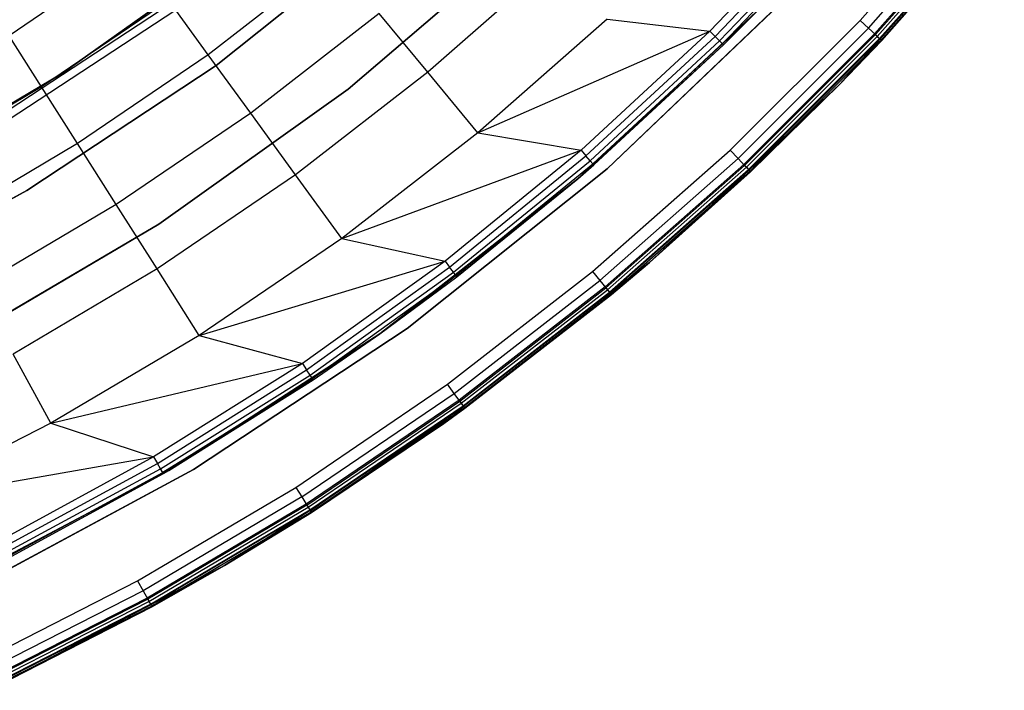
# Model space of a CAD drawing. Extents: x 0.1 to 23.7, y -11.8 to 11.8.
# Tile 30 of 56: x 17.1 to 21, y -10.7 to -8. Entities that reach past the tile are written whole.
import ezdxf

# ---------------------------------------------------------------- set-up
doc = ezdxf.new("R2010")
doc.units = 0
doc.header["$MEASUREMENT"] = 0
doc.layers.get('0').update_dxf_attribs({"color": 13, "linetype": 'CONTINUOUS'})

# ---------------------------------------------------------------- blocks, each defined once
blk = doc.blocks.new('NIKKI_ROUND_LED_L_60W_2_ST')
at = {"color": 0}
for p, q in [((20.4529, -8.0043, 2.5603), (20.9387, -7.4533, 2.5603)), ((20.4529, -8.0043, 2.5603), (20.9387, -7.4533, 2.5603)), ((20.4858, -8.0353, 2.5513), (20.9735, -7.4822, 2.5513)), ((20.4858, -8.0353, 2.5513), (20.9735, -7.4822, 2.5513)), ((20.9993, -7.5035, 0.1587), (20.5103, -8.0583, 0.1587)), ((20.9993, -7.5035, 0.1587), (20.5103, -8.0583, 0.1587)), ((20.5138, -8.0615, 2.5257), (21.003, -7.5066, 2.5257)), ((20.5138, -8.0615, 2.5257), (21.003, -7.5066, 2.5257)), ((20.5213, -8.0686, 0.1617), (21.011, -7.5131, 0.1617)), ((20.5213, -8.0686, 0.1617), (21.011, -7.5131, 0.1617)), ((20.5306, -8.0773, 0.1703), (21.0208, -7.5213, 0.1703)), ((20.5306, -8.0773, 0.1703), (21.0208, -7.5213, 0.1703)), ((20.5324, -8.079, 2.4874), (21.0228, -7.5229, 2.4874)), ((20.5324, -8.079, 2.4874), (21.0228, -7.5229, 2.4874)), ((20.3371, -7.539, 0.0382), (19.8521, -8.0472, 0.0382)), ((20.3371, -7.539, 0.0382), (19.8521, -8.0472, 0.0382)), ((19.873, -8.0684, 0.0445), (20.3592, -7.5589, 0.0445)), ((19.873, -8.0684, 0.0445), (20.3592, -7.5589, 0.0445)), ((20.5368, -8.0832, 0.183), (21.0274, -7.5267, 0.183)), ((20.5368, -8.0832, 0.183), (21.0274, -7.5267, 0.183)), ((21.0297, -7.5286, 2.4422), (20.539, -8.0852, 2.4422)), ((20.539, -8.0852, 0.1981), (21.0297, -7.5286, 0.1981)), ((21.0297, -7.5286, 2.4422), (20.539, -8.0852, 2.4422)), ((20.539, -8.0852, 0.1981), (21.0297, -7.5286, 0.1981)), ((19.8906, -8.0863, 0.0617), (20.3779, -7.5757, 0.0617)), ((19.8906, -8.0863, 0.0617), (20.3779, -7.5757, 0.0617)), ((19.9024, -8.0982, 0.087), (20.3904, -7.5868, 0.087)), ((19.9024, -8.0982, 0.087), (20.3904, -7.5868, 0.087)), ((18.5857, -7.6191, 2.2156), (17.876, -8.1851, 2.2156)), ((17.876, -8.1851, 2.0188), (18.5857, -7.6191, 2.0188)), ((17.876, -8.1851, 2.0188), (18.5857, -7.6191, 2.0188)), ((18.5857, -7.6191, 2.2156), (17.876, -8.1851, 2.2156)), ((18.4044, -8.2796, 2.2156), (19.1109, -7.6749, 2.2156)), ((19.1109, -7.6749, 2.0188), (18.4044, -8.2796, 2.0188)), ((18.4044, -8.2796, 2.2156), (19.1109, -7.6749, 2.2156)), ((19.1109, -7.6749, 2.0188), (18.4044, -8.2796, 2.0188)), ((17.9634, -7.7157, 2.7178), (17.2579, -8.2188, 2.7178)), ((17.2579, -8.2188, 2.6784), (17.9634, -7.7157, 2.6784)), ((17.9634, -7.7157, 2.7178), (17.2579, -8.2188, 2.7178)), ((17.2579, -8.2188, 2.6784), (17.9634, -7.7157, 2.6784)), ((17.5441, -7.7283, 0.7336), (17.0477, -8.0656, 0.7336)), ((17.5441, -7.7283, 0.7336), (17.0477, -8.0656, 0.7336)), ((18.3442, -7.7544, 0.3495), (17.8446, -8.1419, 0.3495)), ((18.3442, -7.7544, 0.3495), (17.8446, -8.1419, 0.3495)), ((19.2249, -7.7692, 0.1122), (18.7227, -8.212, 0.1122)), ((19.2249, -7.7692, 0.1122), (18.7227, -8.212, 0.1122)), ((19.441, -8.5981, 2.4816), (20.1815, -7.8901, 2.4816)), ((20.1815, -7.8901, 0.1587), (19.441, -8.5981, 0.1587)), ((20.1815, -7.8901, 0.1587), (19.441, -8.5981, 0.1587)), ((19.441, -8.5981, 2.4816), (20.1815, -7.8901, 2.4816)), ((17.6959, -7.9373, 3.8202), (16.9029, -8.4568, 3.8202)), ((17.6959, -7.9373, 3.8202), (16.9029, -8.4568, 3.8202)), ((17.6959, -7.9373, 2.5603), (16.9029, -8.4568, 2.5603)), ((17.6959, -7.9373, 2.5603), (16.9029, -8.4568, 2.5603)), ((17.6869, -7.9248, 0.5246), (17.1779, -8.2707, 0.5246)), ((17.6869, -7.9248, 0.5246), (17.1779, -8.2707, 0.5246)), ((17.8446, -8.1419, 0.3495), (17.6869, -7.9248, 0.5246)), ((17.8446, -8.1419, 0.3495), (17.6869, -7.9248, 0.5246)), ((20.0577, -7.9507, 2.461), (19.3232, -8.638, 2.461)), ((20.0577, -7.9507, 2.461), (19.3232, -8.638, 2.461)), ((20.0577, -7.9507, 0.1169), (19.9024, -8.0982, 0.087)), ((20.0577, -7.9507, 0.1169), (19.9024, -8.0982, 0.087)), ((19.9065, -8.1024, 0.1169), (20.0577, -7.9507, 2.461)), ((19.9065, -8.1024, 0.1169), (20.0577, -7.9507, 2.461)), ((19.9065, -8.1024, 0.1169), (20.0577, -7.9507, 0.1169)), ((19.9065, -8.1024, 0.1169), (20.0577, -7.9507, 0.1169)), ((16.9189, -8.484, 3.8202), (17.7144, -7.9628, 3.8202)), ((16.9189, -8.484, 3.8202), (17.7144, -7.9628, 3.8202)), ((16.9189, -8.484, 2.5603), (17.7144, -7.9628, 2.5603)), ((16.9189, -8.484, 2.5603), (17.7144, -7.9628, 2.5603)), ((18.5284, -7.9772, 0.2112), (18.0145, -8.3758, 0.2112)), ((18.5284, -7.9772, 0.2112), (18.0145, -8.3758, 0.2112)), ((18.7227, -8.212, 0.1122), (18.5284, -7.9772, 0.2112)), ((18.7227, -8.212, 0.1122), (18.5284, -7.9772, 0.2112)), ((19.4406, -7.9989, 0.0542), (18.9235, -8.4548, 0.0542)), ((19.4406, -7.9989, 0.0542), (18.9235, -8.4548, 0.0542)), ((19.4406, -7.9989, 0.0542), (19.8521, -8.0472, 0.0382)), ((19.4406, -7.9989, 0.0542), (19.8521, -8.0472, 0.0382)), ((19.9335, -8.5238, 2.5603), (20.4529, -8.0043, 2.5603)), ((19.9335, -8.5238, 2.5603), (20.4529, -8.0043, 2.5603)), ((19.9644, -8.5567, 2.5513), (20.4858, -8.0353, 2.5513)), ((19.9644, -8.5567, 2.5513), (20.4858, -8.0353, 2.5513)), ((20.4529, -8.0043, 2.5603), (20.4858, -8.0353, 2.5513)), ((20.4529, -8.0043, 2.5603), (20.4858, -8.0353, 2.5513)), ((20.4858, -8.0353, 2.5513), (20.5138, -8.0615, 2.5257)), ((20.4858, -8.0353, 2.5513), (20.5138, -8.0615, 2.5257)), ((17.1779, -8.2707, 0.5246), (17.0477, -8.0656, 0.7336)), ((17.1779, -8.2707, 0.5246), (17.0477, -8.0656, 0.7336)), ((18.9235, -8.4548, 0.0542), (19.8521, -8.0472, 0.0382)), ((18.9235, -8.4548, 0.0542), (19.8521, -8.0472, 0.0382)), ((19.8521, -8.0472, 0.0382), (19.3365, -8.5242, 0.0382)), ((19.8521, -8.0472, 0.0382), (19.3365, -8.5242, 0.0382)), ((19.356, -8.5466, 0.0445), (19.873, -8.0684, 0.0445)), ((19.356, -8.5466, 0.0445), (19.873, -8.0684, 0.0445)), ((19.8521, -8.0472, 0.0382), (19.873, -8.0684, 0.0445)), ((19.8521, -8.0472, 0.0382), (19.873, -8.0684, 0.0445)), ((19.8906, -8.0863, 0.0617), (19.873, -8.0684, 0.0445)), ((19.8906, -8.0863, 0.0617), (19.873, -8.0684, 0.0445)), ((20.5103, -8.0583, 0.1587), (19.9874, -8.5812, 0.1587)), ((20.5103, -8.0583, 0.1587), (19.9874, -8.5812, 0.1587)), ((19.9907, -8.5846, 2.5257), (20.5138, -8.0615, 2.5257)), ((19.9907, -8.5846, 2.5257), (20.5138, -8.0615, 2.5257)), ((19.9977, -8.5921, 0.1617), (20.5213, -8.0686, 0.1617)), ((19.9977, -8.5921, 0.1617), (20.5213, -8.0686, 0.1617)), ((20.5103, -8.0583, 0.1587), (20.5213, -8.0686, 0.1617)), ((20.5103, -8.0583, 0.1587), (20.5213, -8.0686, 0.1617)), ((20.5138, -8.0615, 2.5257), (20.5324, -8.079, 2.4874)), ((20.5138, -8.0615, 2.5257), (20.5324, -8.079, 2.4874)), ((20.5213, -8.0686, 0.1617), (20.5306, -8.0773, 0.1703)), ((20.5213, -8.0686, 0.1617), (20.5306, -8.0773, 0.1703)), ((19.9065, -8.1024, 0.1169), (19.3232, -8.638, 2.461)), ((19.9065, -8.1024, 0.1169), (19.3232, -8.638, 2.461)), ((19.3725, -8.5656, 0.0617), (19.8906, -8.0863, 0.0617)), ((19.3725, -8.5656, 0.0617), (19.8906, -8.0863, 0.0617)), ((19.3835, -8.5782, 0.087), (19.9024, -8.0982, 0.087)), ((19.3835, -8.5782, 0.087), (19.9024, -8.0982, 0.087)), ((19.3873, -8.5827, 0.1169), (19.9065, -8.1024, 0.1169)), ((19.3873, -8.5827, 0.1169), (19.9065, -8.1024, 0.1169)), ((19.9024, -8.0982, 0.087), (19.8906, -8.0863, 0.0617)), ((19.9024, -8.0982, 0.087), (19.8906, -8.0863, 0.0617)), ((19.9065, -8.1024, 0.1169), (19.9024, -8.0982, 0.087)), ((19.9065, -8.1024, 0.1169), (19.9024, -8.0982, 0.087)), ((20.0064, -8.6015, 0.1703), (20.5306, -8.0773, 0.1703)), ((20.0064, -8.6015, 0.1703), (20.5306, -8.0773, 0.1703)), ((20.0082, -8.6033, 2.4874), (20.5324, -8.079, 2.4874)), ((20.0082, -8.6033, 2.4874), (20.5324, -8.079, 2.4874)), ((20.0123, -8.6077, 0.183), (20.5368, -8.0832, 0.183)), ((20.0123, -8.6077, 0.183), (20.5368, -8.0832, 0.183)), ((20.5324, -8.079, 2.4874), (20.3727, -8.2588, 2.4422)), ((20.5324, -8.079, 2.4874), (20.3727, -8.2588, 2.4422)), ((20.3727, -8.2588, 0.1981), (20.5368, -8.0832, 0.183)), ((20.3727, -8.2588, 0.1981), (20.5368, -8.0832, 0.183)), ((20.539, -8.0852, 2.4422), (20.3727, -8.2588, 2.4422)), ((20.3727, -8.2588, 0.1981), (20.539, -8.0852, 0.1981)), ((20.539, -8.0852, 2.4422), (20.3727, -8.2588, 2.4422)), ((20.3727, -8.2588, 0.1981), (20.539, -8.0852, 0.1981)), ((20.5306, -8.0773, 0.1703), (20.5368, -8.0832, 0.183)), ((20.5306, -8.0773, 0.1703), (20.5368, -8.0832, 0.183)), ((20.539, -8.0852, 2.4422), (20.5324, -8.079, 2.4874)), ((20.539, -8.0852, 2.4422), (20.5324, -8.079, 2.4874)), ((20.539, -8.0852, 0.1981), (20.5368, -8.0832, 0.183)), ((20.539, -8.0852, 0.1981), (20.5368, -8.0832, 0.183)), ((20.539, -8.0852, 2.4422), (20.539, -8.0852, 0.1981)), ((20.539, -8.0852, 2.4422), (20.539, -8.0852, 0.1981)), ((17.8446, -8.1419, 0.3495), (17.3217, -8.4973, 0.3495)), ((17.8446, -8.1419, 0.3495), (17.3217, -8.4973, 0.3495)), ((18.0145, -8.3758, 0.2112), (17.8446, -8.1419, 0.3495)), ((18.0145, -8.3758, 0.2112), (17.8446, -8.1419, 0.3495)), ((17.876, -8.1851, 2.2156), (17.1183, -8.6852, 2.2156)), ((17.1183, -8.6852, 2.0188), (17.876, -8.1851, 2.0188)), ((17.1183, -8.6852, 2.0188), (17.876, -8.1851, 2.0188)), ((17.876, -8.1851, 2.2156), (17.1183, -8.6852, 2.2156)), ((17.876, -8.1851, 2.0188), (17.876, -8.1851, 2.2156)), ((17.876, -8.1851, 2.0188), (17.876, -8.1851, 2.2156)), ((17.2579, -8.2188, 2.7178), (16.5106, -8.6576, 2.7178)), ((16.5106, -8.6576, 2.6784), (17.2579, -8.2188, 2.6784)), ((17.2579, -8.2188, 2.7178), (16.5106, -8.6576, 2.7178)), ((16.5106, -8.6576, 2.6784), (17.2579, -8.2188, 2.6784)), ((17.2579, -8.2188, 2.7178), (17.2579, -8.2188, 2.6784)), ((17.2579, -8.2188, 2.7178), (17.2579, -8.2188, 2.6784)), ((18.7227, -8.212, 0.1122), (18.1936, -8.6223, 0.1122)), ((18.7227, -8.212, 0.1122), (18.1936, -8.6223, 0.1122)), ((18.9235, -8.4548, 0.0542), (18.7227, -8.212, 0.1122)), ((18.9235, -8.4548, 0.0542), (18.7227, -8.212, 0.1122)), ((17.1779, -8.2707, 0.5246), (16.6482, -8.584, 0.5246)), ((17.1779, -8.2707, 0.5246), (16.6482, -8.584, 0.5246)), ((17.3217, -8.4973, 0.3495), (17.1779, -8.2707, 0.5246)), ((17.3217, -8.4973, 0.3495), (17.1779, -8.2707, 0.5246)), ((20.0082, -8.6033, 2.4874), (20.3727, -8.2588, 2.4422)), ((20.0082, -8.6033, 2.4874), (20.3727, -8.2588, 2.4422)), ((20.3727, -8.2588, 0.1981), (20.0123, -8.6077, 0.183)), ((20.3727, -8.2588, 0.1981), (20.0123, -8.6077, 0.183)), ((20.3727, -8.2588, 2.4422), (20.0143, -8.6099, 2.4422)), ((20.0143, -8.6099, 0.1981), (20.3727, -8.2588, 0.1981)), ((20.3727, -8.2588, 2.4422), (20.0143, -8.6099, 2.4422)), ((20.0143, -8.6099, 0.1981), (20.3727, -8.2588, 0.1981)), ((20.3727, -8.2588, 2.4422), (20.3727, -8.2588, 0.1981)), ((20.3727, -8.2588, 2.4422), (20.3727, -8.2588, 0.1981)), ((17.6473, -8.8195, 2.2156), (18.4044, -8.2796, 2.2156)), ((18.4044, -8.2796, 2.0188), (17.6473, -8.8195, 2.0188)), ((17.6473, -8.8195, 2.2156), (18.4044, -8.2796, 2.2156)), ((18.4044, -8.2796, 2.0188), (17.6473, -8.8195, 2.0188)), ((18.4044, -8.2796, 2.2156), (18.4044, -8.2796, 2.0188)), ((18.4044, -8.2796, 2.2156), (18.4044, -8.2796, 2.0188)), ((18.0145, -8.3758, 0.2112), (17.4766, -8.7414, 0.2112)), ((18.0145, -8.3758, 0.2112), (17.4766, -8.7414, 0.2112)), ((18.1936, -8.6223, 0.1122), (18.0145, -8.3758, 0.2112)), ((18.1936, -8.6223, 0.1122), (18.0145, -8.3758, 0.2112)), ((18.9235, -8.4548, 0.0542), (18.3789, -8.8773, 0.0542)), ((18.9235, -8.4548, 0.0542), (18.3789, -8.8773, 0.0542)), ((18.9235, -8.4548, 0.0542), (19.3365, -8.5242, 0.0382)), ((18.9235, -8.4548, 0.0542), (19.3365, -8.5242, 0.0382)), ((17.3217, -8.4973, 0.3495), (16.7775, -8.8191, 0.3495)), ((17.3217, -8.4973, 0.3495), (16.7775, -8.8191, 0.3495)), ((17.4766, -8.7414, 0.2112), (17.3217, -8.4973, 0.3495)), ((17.4766, -8.7414, 0.2112), (17.3217, -8.4973, 0.3495)), ((18.3789, -8.8773, 0.0542), (19.3365, -8.5242, 0.0382)), ((18.3789, -8.8773, 0.0542), (19.3365, -8.5242, 0.0382)), ((19.3365, -8.5242, 0.0382), (18.7922, -8.9682, 0.0382)), ((19.3365, -8.5242, 0.0382), (18.7922, -8.9682, 0.0382)), ((18.8103, -8.9918, 0.0445), (19.356, -8.5466, 0.0445)), ((18.8103, -8.9918, 0.0445), (19.356, -8.5466, 0.0445)), ((19.3365, -8.5242, 0.0382), (19.356, -8.5466, 0.0445)), ((19.3365, -8.5242, 0.0382), (19.356, -8.5466, 0.0445)), ((19.3725, -8.5656, 0.0617), (19.356, -8.5466, 0.0445)), ((19.3725, -8.5656, 0.0617), (19.356, -8.5466, 0.0445)), ((19.3825, -9.0095, 2.5603), (19.9335, -8.5238, 2.5603)), ((19.3825, -9.0095, 2.5603), (19.9335, -8.5238, 2.5603)), ((19.9335, -8.5238, 2.5603), (19.9644, -8.5567, 2.5513)), ((19.9335, -8.5238, 2.5603), (19.9644, -8.5567, 2.5513)), ((18.8256, -9.0118, 0.0617), (19.3725, -8.5656, 0.0617)), ((18.8256, -9.0118, 0.0617), (19.3725, -8.5656, 0.0617)), ((18.8358, -9.0251, 0.087), (19.3835, -8.5782, 0.087)), ((18.8358, -9.0251, 0.087), (19.3835, -8.5782, 0.087)), ((19.3232, -8.638, 0.1169), (19.3835, -8.5782, 0.087)), ((19.3232, -8.638, 0.1169), (19.3835, -8.5782, 0.087)), ((19.3232, -8.638, 0.1169), (19.3873, -8.5827, 0.1169)), ((19.3873, -8.5827, 0.1169), (19.3232, -8.638, 2.461)), ((19.3873, -8.5827, 0.1169), (19.3232, -8.638, 2.461)), ((19.3232, -8.638, 0.1169), (19.3873, -8.5827, 0.1169)), ((19.3835, -8.5782, 0.087), (19.3725, -8.5656, 0.0617)), ((19.3835, -8.5782, 0.087), (19.3725, -8.5656, 0.0617)), ((19.3873, -8.5827, 0.1169), (19.3835, -8.5782, 0.087)), ((19.3873, -8.5827, 0.1169), (19.3835, -8.5782, 0.087)), ((19.9644, -8.5567, 2.5513), (19.4113, -9.0444, 2.5513)), ((19.9644, -8.5567, 2.5513), (19.4113, -9.0444, 2.5513)), ((19.9874, -8.5812, 0.1587), (19.4327, -9.0702, 0.1587)), ((19.9874, -8.5812, 0.1587), (19.4327, -9.0702, 0.1587)), ((19.9907, -8.5846, 2.5257), (19.4357, -9.0739, 2.5257)), ((19.9907, -8.5846, 2.5257), (19.4357, -9.0739, 2.5257)), ((19.9644, -8.5567, 2.5513), (19.9907, -8.5846, 2.5257)), ((19.9644, -8.5567, 2.5513), (19.9907, -8.5846, 2.5257)), ((19.9874, -8.5812, 0.1587), (19.9977, -8.5921, 0.1617)), ((19.9874, -8.5812, 0.1587), (19.9977, -8.5921, 0.1617)), ((19.9907, -8.5846, 2.5257), (20.0082, -8.6033, 2.4874)), ((19.9907, -8.5846, 2.5257), (20.0082, -8.6033, 2.4874)), ((18.1936, -8.6223, 0.1122), (17.6399, -8.9987, 0.1122)), ((18.1936, -8.6223, 0.1122), (17.6399, -8.9987, 0.1122)), ((18.3789, -8.8773, 0.0542), (18.1936, -8.6223, 0.1122)), ((18.3789, -8.8773, 0.0542), (18.1936, -8.6223, 0.1122)), ((18.6401, -9.2368, 2.4816), (19.441, -8.5981, 2.4816)), ((19.441, -8.5981, 0.1587), (18.6401, -9.2368, 0.1587)), ((19.441, -8.5981, 0.1587), (18.6401, -9.2368, 0.1587)), ((18.6401, -9.2368, 2.4816), (19.441, -8.5981, 2.4816)), ((19.441, -8.5981, 2.4816), (19.441, -8.5981, 0.1587)), ((19.441, -8.5981, 2.4816), (19.441, -8.5981, 0.1587)), ((19.4423, -9.0818, 0.1617), (19.9977, -8.5921, 0.1617)), ((19.4423, -9.0818, 0.1617), (19.9977, -8.5921, 0.1617)), ((19.4504, -9.0917, 0.1703), (20.0064, -8.6015, 0.1703)), ((19.4504, -9.0917, 0.1703), (20.0064, -8.6015, 0.1703)), ((20.0082, -8.6033, 2.4874), (19.452, -9.0936, 2.4874)), ((20.0082, -8.6033, 2.4874), (19.452, -9.0936, 2.4874)), ((19.4559, -9.0982, 0.183), (20.0123, -8.6077, 0.183)), ((19.4559, -9.0982, 0.183), (20.0123, -8.6077, 0.183)), ((20.0082, -8.6033, 2.4874), (19.6097, -8.9727, 2.4422)), ((20.0082, -8.6033, 2.4874), (19.6097, -8.9727, 2.4422)), ((20.0123, -8.6077, 0.183), (19.6097, -8.9727, 0.1981)), ((20.0123, -8.6077, 0.183), (19.6097, -8.9727, 0.1981)), ((20.0143, -8.6099, 2.4422), (19.6097, -8.9727, 2.4422)), ((19.6097, -8.9727, 0.1981), (20.0143, -8.6099, 0.1981)), ((20.0143, -8.6099, 2.4422), (19.6097, -8.9727, 2.4422)), ((19.6097, -8.9727, 0.1981), (20.0143, -8.6099, 0.1981)), ((19.9977, -8.5921, 0.1617), (20.0064, -8.6015, 0.1703)), ((19.9977, -8.5921, 0.1617), (20.0064, -8.6015, 0.1703)), ((20.0064, -8.6015, 0.1703), (20.0123, -8.6077, 0.183)), ((20.0064, -8.6015, 0.1703), (20.0123, -8.6077, 0.183)), ((20.0143, -8.6099, 2.4422), (20.0082, -8.6033, 2.4874)), ((20.0143, -8.6099, 2.4422), (20.0082, -8.6033, 2.4874)), ((20.0143, -8.6099, 0.1981), (20.0123, -8.6077, 0.183)), ((20.0143, -8.6099, 0.1981), (20.0123, -8.6077, 0.183)), ((20.0143, -8.6099, 2.4422), (20.0143, -8.6099, 0.1981)), ((20.0143, -8.6099, 2.4422), (20.0143, -8.6099, 0.1981)), ((19.3232, -8.638, 2.461), (18.5308, -9.2577, 2.461)), ((19.3232, -8.638, 2.461), (18.5308, -9.2577, 2.461)), ((19.3232, -8.638, 0.1169), (18.8358, -9.0251, 0.087)), ((19.3232, -8.638, 0.1169), (18.8358, -9.0251, 0.087)), ((19.3232, -8.638, 2.461), (18.8393, -9.0297, 0.1169)), ((18.8393, -9.0297, 0.1169), (19.3232, -8.638, 0.1169)), ((19.3232, -8.638, 2.461), (18.8393, -9.0297, 0.1169)), ((18.8393, -9.0297, 0.1169), (19.3232, -8.638, 0.1169)), ((19.3232, -8.638, 0.1169), (19.3232, -8.638, 2.461)), ((19.3232, -8.638, 0.1169), (19.3232, -8.638, 2.461)), ((17.1183, -8.6852, 2.2156), (16.3189, -9.1154, 2.2156)), ((16.3189, -9.1154, 2.0188), (17.1183, -8.6852, 2.0188)), ((16.3189, -9.1154, 2.0188), (17.1183, -8.6852, 2.0188)), ((17.1183, -8.6852, 2.2156), (16.3189, -9.1154, 2.2156)), ((17.1183, -8.6852, 2.0188), (17.1183, -8.6852, 2.2156)), ((17.1183, -8.6852, 2.0188), (17.1183, -8.6852, 2.2156)), ((17.4766, -8.7414, 0.2112), (16.9167, -9.0724, 0.2112)), ((17.4766, -8.7414, 0.2112), (16.9167, -9.0724, 0.2112)), ((17.6399, -8.9987, 0.1122), (17.4766, -8.7414, 0.2112)), ((17.6399, -8.9987, 0.1122), (17.4766, -8.7414, 0.2112)), ((16.8455, -9.2904, 2.2156), (17.6473, -8.8195, 2.2156)), ((17.6473, -8.8195, 2.0188), (16.8455, -9.2904, 2.0188)), ((16.8455, -9.2904, 2.2156), (17.6473, -8.8195, 2.2156)), ((17.6473, -8.8195, 2.0188), (16.8455, -9.2904, 2.0188)), ((17.6473, -8.8195, 2.2156), (17.6473, -8.8195, 2.0188)), ((17.6473, -8.8195, 2.2156), (17.6473, -8.8195, 2.0188)), ((18.3789, -8.8773, 0.0542), (17.8087, -9.2647, 0.0542)), ((18.3789, -8.8773, 0.0542), (17.8087, -9.2647, 0.0542)), ((18.3789, -8.8773, 0.0542), (18.7922, -8.9682, 0.0382)), ((18.3789, -8.8773, 0.0542), (18.7922, -8.9682, 0.0382)), ((17.8087, -9.2647, 0.0542), (18.7922, -8.9682, 0.0382)), ((17.8087, -9.2647, 0.0542), (18.7922, -8.9682, 0.0382)), ((18.7922, -8.9682, 0.0382), (18.2214, -9.3775, 0.0382)), ((18.7922, -8.9682, 0.0382), (18.2214, -9.3775, 0.0382)), ((18.7922, -8.9682, 0.0382), (18.8103, -8.9918, 0.0445)), ((18.7922, -8.9682, 0.0382), (18.8103, -8.9918, 0.0445)), ((19.6097, -8.9727, 2.4422), (19.452, -9.0936, 2.4874)), ((19.6097, -8.9727, 2.4422), (19.452, -9.0936, 2.4874)), ((19.6097, -8.9727, 0.1981), (19.4559, -9.0982, 0.183)), ((19.6097, -8.9727, 0.1981), (19.4559, -9.0982, 0.183)), ((19.6097, -8.9727, 2.4422), (19.4578, -9.1006, 2.4422)), ((19.4578, -9.1006, 0.1981), (19.6097, -8.9727, 0.1981)), ((19.6097, -8.9727, 2.4422), (19.4578, -9.1006, 2.4422)), ((19.4578, -9.1006, 0.1981), (19.6097, -8.9727, 0.1981)), ((19.6097, -8.9727, 2.4422), (19.6097, -8.9727, 0.1981)), ((19.6097, -8.9727, 2.4422), (19.6097, -8.9727, 0.1981)), ((17.6399, -8.9987, 0.1122), (17.0636, -9.3395, 0.1122)), ((17.6399, -8.9987, 0.1122), (17.0636, -9.3395, 0.1122)), ((17.8087, -9.2647, 0.0542), (17.6399, -8.9987, 0.1122)), ((17.8087, -9.2647, 0.0542), (17.6399, -8.9987, 0.1122)), ((18.238, -9.4022, 0.0445), (18.8103, -8.9918, 0.0445)), ((18.238, -9.4022, 0.0445), (18.8103, -8.9918, 0.0445)), ((18.252, -9.4231, 0.0617), (18.8256, -9.0118, 0.0617)), ((18.252, -9.4231, 0.0617), (18.8256, -9.0118, 0.0617)), ((18.8021, -9.4598, 2.5603), (19.3825, -9.0095, 2.5603)), ((18.8021, -9.4598, 2.5603), (19.3825, -9.0095, 2.5603)), ((18.8256, -9.0118, 0.0617), (18.8103, -8.9918, 0.0445)), ((18.8256, -9.0118, 0.0617), (18.8103, -8.9918, 0.0445)), ((18.8358, -9.0251, 0.087), (18.8256, -9.0118, 0.0617)), ((18.8358, -9.0251, 0.087), (18.8256, -9.0118, 0.0617)), ((19.3825, -9.0095, 2.5603), (19.4113, -9.0444, 2.5513)), ((19.3825, -9.0095, 2.5603), (19.4113, -9.0444, 2.5513)), ((18.2613, -9.437, 0.087), (18.8358, -9.0251, 0.087)), ((18.2613, -9.437, 0.087), (18.8358, -9.0251, 0.087)), ((18.5308, -9.2577, 0.1169), (18.8358, -9.0251, 0.087)), ((18.5308, -9.2577, 0.1169), (18.8358, -9.0251, 0.087)), ((18.5308, -9.2577, 2.461), (18.8393, -9.0297, 0.1169)), ((18.5308, -9.2577, 2.461), (18.8393, -9.0297, 0.1169)), ((18.5308, -9.2577, 0.1169), (18.8393, -9.0297, 0.1169)), ((18.5308, -9.2577, 0.1169), (18.8393, -9.0297, 0.1169)), ((18.8286, -9.4963, 2.5513), (19.4113, -9.0444, 2.5513)), ((18.8286, -9.4963, 2.5513), (19.4113, -9.0444, 2.5513)), ((18.8393, -9.0297, 0.1169), (18.8358, -9.0251, 0.087)), ((18.8393, -9.0297, 0.1169), (18.8358, -9.0251, 0.087)), ((19.4113, -9.0444, 2.5513), (19.4357, -9.0739, 2.5257)), ((19.4113, -9.0444, 2.5513), (19.4357, -9.0739, 2.5257)), ((19.4327, -9.0702, 0.1587), (18.8483, -9.5235, 0.1587)), ((19.4327, -9.0702, 0.1587), (18.8483, -9.5235, 0.1587)), ((18.8511, -9.5273, 2.5257), (19.4357, -9.0739, 2.5257)), ((18.8511, -9.5273, 2.5257), (19.4357, -9.0739, 2.5257)), ((18.8572, -9.5357, 0.1617), (19.4423, -9.0818, 0.1617)), ((18.8572, -9.5357, 0.1617), (19.4423, -9.0818, 0.1617)), ((18.8647, -9.546, 0.1703), (19.4504, -9.0917, 0.1703)), ((18.8647, -9.546, 0.1703), (19.4504, -9.0917, 0.1703)), ((18.8662, -9.548, 2.4874), (19.452, -9.0936, 2.4874)), ((18.8662, -9.548, 2.4874), (19.452, -9.0936, 2.4874)), ((18.8697, -9.5529, 0.183), (19.4559, -9.0982, 0.183)), ((18.8697, -9.5529, 0.183), (19.4559, -9.0982, 0.183)), ((19.4327, -9.0702, 0.1587), (19.4423, -9.0818, 0.1617)), ((19.4327, -9.0702, 0.1587), (19.4423, -9.0818, 0.1617)), ((19.4357, -9.0739, 2.5257), (19.452, -9.0936, 2.4874)), ((19.4357, -9.0739, 2.5257), (19.452, -9.0936, 2.4874)), ((19.4423, -9.0818, 0.1617), (19.4504, -9.0917, 0.1703)), ((19.4423, -9.0818, 0.1617), (19.4504, -9.0917, 0.1703)), ((19.4504, -9.0917, 0.1703), (19.4559, -9.0982, 0.183)), ((19.4504, -9.0917, 0.1703), (19.4559, -9.0982, 0.183)), ((19.452, -9.0936, 2.4874), (19.4578, -9.1006, 2.4422)), ((19.452, -9.0936, 2.4874), (19.4578, -9.1006, 2.4422)), ((19.4578, -9.1006, 0.1981), (19.4559, -9.0982, 0.183)), ((19.4578, -9.1006, 0.1981), (19.4559, -9.0982, 0.183)), ((19.4578, -9.1006, 2.4422), (18.8715, -9.5553, 2.4422)), ((18.8715, -9.5553, 0.1981), (19.4578, -9.1006, 0.1981)), ((19.4578, -9.1006, 2.4422), (18.8715, -9.5553, 2.4422)), ((18.8715, -9.5553, 0.1981), (19.4578, -9.1006, 0.1981)), ((19.4578, -9.1006, 2.4422), (19.4578, -9.1006, 0.1981)), ((19.4578, -9.1006, 2.4422), (19.4578, -9.1006, 0.1981)), ((18.5308, -9.2577, 2.461), (17.6868, -9.8049, 2.461)), ((18.5308, -9.2577, 2.461), (17.6868, -9.8049, 2.461)), ((17.7851, -9.8012, 2.4816), (18.6401, -9.2368, 2.4816)), ((18.6401, -9.2368, 0.1587), (17.7851, -9.8012, 0.1587)), ((18.6401, -9.2368, 0.1587), (17.7851, -9.8012, 0.1587)), ((17.7851, -9.8012, 2.4816), (18.6401, -9.2368, 2.4816)), ((18.5308, -9.2577, 0.1169), (18.2613, -9.437, 0.087)), ((18.5308, -9.2577, 0.1169), (18.2613, -9.437, 0.087)), ((18.2646, -9.4419, 0.1169), (18.5308, -9.2577, 2.461)), ((18.2646, -9.4419, 0.1169), (18.5308, -9.2577, 2.461)), ((18.2646, -9.4419, 0.1169), (18.5308, -9.2577, 0.1169)), ((18.2646, -9.4419, 0.1169), (18.5308, -9.2577, 0.1169)), ((18.5308, -9.2577, 2.461), (18.5308, -9.2577, 0.1169)), ((18.5308, -9.2577, 2.461), (18.5308, -9.2577, 0.1169)), ((18.6401, -9.2368, 2.4816), (18.6401, -9.2368, 0.1587)), ((18.6401, -9.2368, 2.4816), (18.6401, -9.2368, 0.1587)), ((17.8087, -9.2647, 0.0542), (17.2154, -9.6156, 0.0542)), ((17.8087, -9.2647, 0.0542), (17.2154, -9.6156, 0.0542)), ((17.8087, -9.2647, 0.0542), (18.2214, -9.3775, 0.0382)), ((17.8087, -9.2647, 0.0542), (18.2214, -9.3775, 0.0382)), ((17.2154, -9.6156, 0.0542), (17.0636, -9.3395, 0.1122)), ((17.2154, -9.6156, 0.0542), (17.0636, -9.3395, 0.1122)), ((17.2154, -9.6156, 0.0542), (18.2214, -9.3775, 0.0382)), ((17.2154, -9.6156, 0.0542), (18.2214, -9.3775, 0.0382)), ((18.2214, -9.3775, 0.0382), (17.6262, -9.7506, 0.0382)), ((18.2214, -9.3775, 0.0382), (17.6262, -9.7506, 0.0382)), ((17.6412, -9.7763, 0.0445), (18.238, -9.4022, 0.0445)), ((17.6412, -9.7763, 0.0445), (18.238, -9.4022, 0.0445)), ((18.2214, -9.3775, 0.0382), (18.238, -9.4022, 0.0445)), ((18.2214, -9.3775, 0.0382), (18.238, -9.4022, 0.0445)), ((18.252, -9.4231, 0.0617), (18.238, -9.4022, 0.0445)), ((18.252, -9.4231, 0.0617), (18.238, -9.4022, 0.0445)), ((17.6539, -9.798, 0.0617), (18.252, -9.4231, 0.0617)), ((17.6539, -9.798, 0.0617), (18.252, -9.4231, 0.0617)), ((17.6624, -9.8124, 0.087), (18.2613, -9.437, 0.087)), ((17.6624, -9.8124, 0.087), (18.2613, -9.437, 0.087)), ((18.2646, -9.4419, 0.1169), (17.6624, -9.8124, 0.087)), ((18.2646, -9.4419, 0.1169), (17.6624, -9.8124, 0.087)), ((17.6868, -9.8049, 0.1169), (18.2646, -9.4419, 0.1169)), ((18.2646, -9.4419, 0.1169), (17.6868, -9.8049, 2.461)), ((18.2646, -9.4419, 0.1169), (17.6868, -9.8049, 2.461)), ((17.6868, -9.8049, 0.1169), (18.2646, -9.4419, 0.1169)), ((18.2613, -9.437, 0.087), (18.252, -9.4231, 0.0617)), ((18.2613, -9.437, 0.087), (18.252, -9.4231, 0.0617)), ((18.2646, -9.4419, 0.1169), (18.2613, -9.437, 0.087)), ((18.2646, -9.4419, 0.1169), (18.2613, -9.437, 0.087)), ((18.1945, -9.8727, 2.5603), (18.8021, -9.4598, 2.5603)), ((18.1945, -9.8727, 2.5603), (18.8021, -9.4598, 2.5603)), ((18.8286, -9.4963, 2.5513), (18.8021, -9.4598, 2.5603)), ((18.8286, -9.4963, 2.5513), (18.8021, -9.4598, 2.5603)), ((18.2187, -9.9108, 2.5513), (18.8286, -9.4963, 2.5513)), ((18.2187, -9.9108, 2.5513), (18.8286, -9.4963, 2.5513)), ((18.8483, -9.5235, 0.1587), (18.2367, -9.9391, 0.1587)), ((18.8483, -9.5235, 0.1587), (18.2367, -9.9391, 0.1587)), ((18.2393, -9.9432, 2.5257), (18.8511, -9.5273, 2.5257)), ((18.2393, -9.9432, 2.5257), (18.8511, -9.5273, 2.5257)), ((18.8511, -9.5273, 2.5257), (18.8286, -9.4963, 2.5513)), ((18.8511, -9.5273, 2.5257), (18.8286, -9.4963, 2.5513)), ((18.8483, -9.5235, 0.1587), (18.8572, -9.5357, 0.1617)), ((18.8483, -9.5235, 0.1587), (18.8572, -9.5357, 0.1617)), ((18.8662, -9.548, 2.4874), (18.8511, -9.5273, 2.5257)), ((18.8662, -9.548, 2.4874), (18.8511, -9.5273, 2.5257)), ((18.2448, -9.9519, 0.1617), (18.8572, -9.5357, 0.1617)), ((18.2448, -9.9519, 0.1617), (18.8572, -9.5357, 0.1617)), ((18.2516, -9.9626, 0.1703), (18.8647, -9.546, 0.1703)), ((18.2516, -9.9626, 0.1703), (18.8647, -9.546, 0.1703)), ((18.253, -9.9648, 2.4874), (18.8662, -9.548, 2.4874)), ((18.253, -9.9648, 2.4874), (18.8662, -9.548, 2.4874)), ((18.2562, -9.9698, 0.183), (18.8697, -9.5529, 0.183)), ((18.2562, -9.9698, 0.183), (18.8697, -9.5529, 0.183)), ((18.2578, -9.9724, 2.4422), (18.8662, -9.548, 2.4874)), ((18.2578, -9.9724, 2.4422), (18.8662, -9.548, 2.4874)), ((18.7866, -9.6164, 2.4422), (18.8662, -9.548, 2.4874)), ((18.7866, -9.6164, 2.4422), (18.8662, -9.548, 2.4874)), ((18.7866, -9.6164, 0.1981), (18.8697, -9.5529, 0.183)), ((18.7866, -9.6164, 0.1981), (18.8697, -9.5529, 0.183)), ((18.8715, -9.5553, 2.4422), (18.7866, -9.6164, 2.4422)), ((18.7866, -9.6164, 0.1981), (18.8715, -9.5553, 0.1981)), ((18.8715, -9.5553, 2.4422), (18.7866, -9.6164, 2.4422)), ((18.7866, -9.6164, 0.1981), (18.8715, -9.5553, 0.1981)), ((18.8572, -9.5357, 0.1617), (18.8647, -9.546, 0.1703)), ((18.8572, -9.5357, 0.1617), (18.8647, -9.546, 0.1703)), ((18.8647, -9.546, 0.1703), (18.8697, -9.5529, 0.183)), ((18.8647, -9.546, 0.1703), (18.8697, -9.5529, 0.183)), ((18.8662, -9.548, 2.4874), (18.8715, -9.5553, 2.4422)), ((18.8662, -9.548, 2.4874), (18.8715, -9.5553, 2.4422)), ((18.8715, -9.5553, 0.1981), (18.8697, -9.5529, 0.183)), ((18.8715, -9.5553, 0.1981), (18.8697, -9.5529, 0.183)), ((18.8715, -9.5553, 2.4422), (18.8715, -9.5553, 0.1981)), ((18.8715, -9.5553, 2.4422), (18.8715, -9.5553, 0.1981)), ((17.2154, -9.6156, 0.0542), (16.6012, -9.9286, 0.0542)), ((17.2154, -9.6156, 0.0542), (16.6012, -9.9286, 0.0542)), ((17.2154, -9.6156, 0.0542), (17.6262, -9.7506, 0.0382)), ((17.2154, -9.6156, 0.0542), (17.6262, -9.7506, 0.0382)), ((18.7866, -9.6164, 0.1981), (18.2562, -9.9698, 0.183)), ((18.7866, -9.6164, 0.1981), (18.2562, -9.9698, 0.183)), ((18.7866, -9.6164, 2.4422), (18.2578, -9.9724, 2.4422)), ((18.2578, -9.9724, 0.1981), (18.7866, -9.6164, 0.1981)), ((18.7866, -9.6164, 2.4422), (18.2578, -9.9724, 2.4422)), ((18.2578, -9.9724, 0.1981), (18.7866, -9.6164, 0.1981)), ((18.7866, -9.6164, 2.4422), (18.7866, -9.6164, 0.1981)), ((18.7866, -9.6164, 2.4422), (18.7866, -9.6164, 0.1981)), ((16.6012, -9.9286, 0.0542), (17.6262, -9.7506, 0.0382)), ((16.6012, -9.9286, 0.0542), (17.6262, -9.7506, 0.0382)), ((17.6262, -9.7506, 0.0382), (17.009, -10.0859, 0.0382)), ((17.6262, -9.7506, 0.0382), (17.009, -10.0859, 0.0382)), ((17.6262, -9.7506, 0.0382), (17.6412, -9.7763, 0.0445)), ((17.6262, -9.7506, 0.0382), (17.6412, -9.7763, 0.0445)), ((17.6868, -9.8049, 2.461), (16.7977, -10.2754, 2.461)), ((17.6868, -9.8049, 2.461), (16.7977, -10.2754, 2.461)), ((16.8829, -10.2867, 2.4816), (17.7851, -9.8012, 2.4816)), ((17.7851, -9.8012, 0.1587), (16.8829, -10.2867, 0.1587)), ((17.7851, -9.8012, 0.1587), (16.8829, -10.2867, 0.1587)), ((16.8829, -10.2867, 2.4816), (17.7851, -9.8012, 2.4816)), ((17.0224, -10.1125, 0.0445), (17.6412, -9.7763, 0.0445)), ((17.0224, -10.1125, 0.0445), (17.6412, -9.7763, 0.0445)), ((17.0337, -10.1349, 0.0617), (17.6539, -9.798, 0.0617)), ((17.0337, -10.1349, 0.0617), (17.6539, -9.798, 0.0617)), ((17.6539, -9.798, 0.0617), (17.6412, -9.7763, 0.0445)), ((17.6539, -9.798, 0.0617), (17.6412, -9.7763, 0.0445)), ((17.6624, -9.8124, 0.087), (17.6539, -9.798, 0.0617)), ((17.6624, -9.8124, 0.087), (17.6539, -9.798, 0.0617)), ((17.6868, -9.8049, 0.1169), (17.6624, -9.8124, 0.087)), ((17.6868, -9.8049, 0.1169), (17.6624, -9.8124, 0.087)), ((17.6653, -9.8175, 0.1169), (17.6868, -9.8049, 2.461)), ((17.6653, -9.8175, 0.1169), (17.6868, -9.8049, 0.1169)), ((17.6653, -9.8175, 0.1169), (17.6868, -9.8049, 2.461)), ((17.6653, -9.8175, 0.1169), (17.6868, -9.8049, 0.1169)), ((17.6868, -9.8049, 0.1169), (17.6868, -9.8049, 2.461)), ((17.6868, -9.8049, 0.1169), (17.6868, -9.8049, 2.461)), ((17.7851, -9.8012, 2.4816), (17.7851, -9.8012, 0.1587)), ((17.7851, -9.8012, 2.4816), (17.7851, -9.8012, 0.1587)), ((17.6653, -9.8175, 0.1169), (16.7977, -10.2754, 2.461)), ((17.6653, -9.8175, 0.1169), (16.7977, -10.2754, 2.461)), ((17.0412, -10.1499, 0.087), (17.6624, -9.8124, 0.087)), ((17.0412, -10.1499, 0.087), (17.6624, -9.8124, 0.087)), ((17.0439, -10.1551, 0.1169), (17.6653, -9.8175, 0.1169)), ((17.0439, -10.1551, 0.1169), (17.6653, -9.8175, 0.1169)), ((17.6653, -9.8175, 0.1169), (17.6624, -9.8124, 0.087)), ((17.6653, -9.8175, 0.1169), (17.6624, -9.8124, 0.087)), ((17.5622, -10.2466, 2.5603), (18.1945, -9.8727, 2.5603)), ((17.5622, -10.2466, 2.5603), (18.1945, -9.8727, 2.5603)), ((18.1945, -9.8727, 2.5603), (18.2187, -9.9108, 2.5513)), ((18.1945, -9.8727, 2.5603), (18.2187, -9.9108, 2.5513)), ((18.2187, -9.9108, 2.5513), (17.584, -10.2862, 2.5513)), ((18.2187, -9.9108, 2.5513), (17.584, -10.2862, 2.5513)), ((18.2187, -9.9108, 2.5513), (18.2393, -9.9432, 2.5257)), ((18.2187, -9.9108, 2.5513), (18.2393, -9.9432, 2.5257)), ((18.2367, -9.9391, 0.1587), (17.6002, -10.3156, 0.1587)), ((18.2367, -9.9391, 0.1587), (17.6002, -10.3156, 0.1587)), ((18.2393, -9.9432, 2.5257), (17.6025, -10.3198, 2.5257)), ((18.2393, -9.9432, 2.5257), (17.6025, -10.3198, 2.5257)), ((17.6074, -10.3288, 0.1617), (18.2448, -9.9519, 0.1617)), ((17.6074, -10.3288, 0.1617), (18.2448, -9.9519, 0.1617)), ((17.6136, -10.34, 0.1703), (18.2516, -9.9626, 0.1703)), ((17.6136, -10.34, 0.1703), (18.2516, -9.9626, 0.1703)), ((18.253, -9.9648, 2.4874), (17.6148, -10.3422, 2.4874)), ((18.253, -9.9648, 2.4874), (17.6148, -10.3422, 2.4874)), ((18.253, -9.9648, 2.4874), (17.9099, -10.1848, 2.4422)), ((18.253, -9.9648, 2.4874), (17.9099, -10.1848, 2.4422)), ((18.2367, -9.9391, 0.1587), (18.2448, -9.9519, 0.1617)), ((18.2367, -9.9391, 0.1587), (18.2448, -9.9519, 0.1617)), ((18.2393, -9.9432, 2.5257), (18.253, -9.9648, 2.4874)), ((18.2393, -9.9432, 2.5257), (18.253, -9.9648, 2.4874)), ((18.2448, -9.9519, 0.1617), (18.2516, -9.9626, 0.1703)), ((18.2448, -9.9519, 0.1617), (18.2516, -9.9626, 0.1703)), ((18.2516, -9.9626, 0.1703), (18.2562, -9.9698, 0.183)), ((18.2516, -9.9626, 0.1703), (18.2562, -9.9698, 0.183)), ((18.2578, -9.9724, 2.4422), (18.253, -9.9648, 2.4874)), ((18.2578, -9.9724, 2.4422), (18.253, -9.9648, 2.4874)), ((17.6177, -10.3475, 0.183), (18.2562, -9.9698, 0.183)), ((17.6177, -10.3475, 0.183), (18.2562, -9.9698, 0.183)), ((17.9099, -10.1848, 0.1981), (18.2562, -9.9698, 0.183)), ((17.9099, -10.1848, 0.1981), (18.2562, -9.9698, 0.183)), ((18.2578, -9.9724, 2.4422), (17.9099, -10.1848, 2.4422)), ((17.9099, -10.1848, 0.1981), (18.2578, -9.9724, 0.1981)), ((18.2578, -9.9724, 2.4422), (17.9099, -10.1848, 2.4422)), ((17.9099, -10.1848, 0.1981), (18.2578, -9.9724, 0.1981)), ((18.2578, -9.9724, 0.1981), (18.2562, -9.9698, 0.183)), ((18.2578, -9.9724, 0.1981), (18.2562, -9.9698, 0.183)), ((18.2578, -9.9724, 2.4422), (18.2578, -9.9724, 0.1981)), ((18.2578, -9.9724, 2.4422), (18.2578, -9.9724, 0.1981)), ((17.9099, -10.1848, 2.4422), (17.6148, -10.3422, 2.4874)), ((17.9099, -10.1848, 2.4422), (17.6148, -10.3422, 2.4874)), ((17.9099, -10.1848, 0.1981), (17.6177, -10.3475, 0.183)), ((17.9099, -10.1848, 0.1981), (17.6177, -10.3475, 0.183)), ((17.9099, -10.1848, 2.4422), (17.6191, -10.3501, 2.4422)), ((17.6191, -10.3501, 0.1981), (17.9099, -10.1848, 0.1981)), ((17.9099, -10.1848, 2.4422), (17.6191, -10.3501, 2.4422)), ((17.6191, -10.3501, 0.1981), (17.9099, -10.1848, 0.1981)), ((17.9099, -10.1848, 2.4422), (17.9099, -10.1848, 0.1981)), ((17.9099, -10.1848, 2.4422), (17.9099, -10.1848, 0.1981)), ((16.9077, -10.5801, 2.5603), (17.5622, -10.2466, 2.5603)), ((16.9077, -10.5801, 2.5603), (17.5622, -10.2466, 2.5603)), ((17.5622, -10.2466, 2.5603), (17.584, -10.2862, 2.5513)), ((17.5622, -10.2466, 2.5603), (17.584, -10.2862, 2.5513)), ((17.584, -10.2862, 2.5513), (16.927, -10.621, 2.5513)), ((17.584, -10.2862, 2.5513), (16.927, -10.621, 2.5513)), ((17.6002, -10.3156, 0.1587), (16.9413, -10.6513, 0.1587)), ((17.6002, -10.3156, 0.1587), (16.9413, -10.6513, 0.1587)), ((17.6025, -10.3198, 2.5257), (16.9433, -10.6556, 2.5257)), ((17.6025, -10.3198, 2.5257), (16.9433, -10.6556, 2.5257)), ((17.584, -10.2862, 2.5513), (17.6025, -10.3198, 2.5257)), ((17.584, -10.2862, 2.5513), (17.6025, -10.3198, 2.5257)), ((17.6002, -10.3156, 0.1587), (17.6074, -10.3288, 0.1617)), ((17.6002, -10.3156, 0.1587), (17.6074, -10.3288, 0.1617)), ((17.6025, -10.3198, 2.5257), (17.6148, -10.3422, 2.4874)), ((17.6025, -10.3198, 2.5257), (17.6148, -10.3422, 2.4874)), ((16.9477, -10.6649, 0.1617), (17.6074, -10.3288, 0.1617)), ((16.9477, -10.6649, 0.1617), (17.6074, -10.3288, 0.1617)), ((16.9531, -10.6765, 0.1703), (17.6136, -10.34, 0.1703)), ((16.9531, -10.6765, 0.1703), (17.6136, -10.34, 0.1703)), ((17.6148, -10.3422, 2.4874), (16.9542, -10.6788, 2.4874)), ((17.6148, -10.3422, 2.4874), (16.9542, -10.6788, 2.4874)), ((16.9567, -10.6842, 0.183), (17.6177, -10.3475, 0.183)), ((16.9567, -10.6842, 0.183), (17.6177, -10.3475, 0.183)), ((17.6191, -10.3501, 0.1981), (16.9567, -10.6842, 0.183)), ((17.6191, -10.3501, 0.1981), (16.9567, -10.6842, 0.183)), ((17.6148, -10.3422, 2.4874), (16.9864, -10.6735, 2.4422)), ((17.6148, -10.3422, 2.4874), (16.9864, -10.6735, 2.4422)), ((17.6191, -10.3501, 2.4422), (16.9864, -10.6735, 2.4422)), ((16.9864, -10.6735, 0.1981), (17.6191, -10.3501, 0.1981)), ((17.6191, -10.3501, 2.4422), (16.9864, -10.6735, 2.4422)), ((16.9864, -10.6735, 0.1981), (17.6191, -10.3501, 0.1981)), ((17.6074, -10.3288, 0.1617), (17.6136, -10.34, 0.1703)), ((17.6074, -10.3288, 0.1617), (17.6136, -10.34, 0.1703)), ((17.6136, -10.34, 0.1703), (17.6177, -10.3475, 0.183)), ((17.6136, -10.34, 0.1703), (17.6177, -10.3475, 0.183)), ((17.6191, -10.3501, 2.4422), (17.6148, -10.3422, 2.4874)), ((17.6191, -10.3501, 2.4422), (17.6148, -10.3422, 2.4874)), ((17.6191, -10.3501, 0.1981), (17.6177, -10.3475, 0.183)), ((17.6191, -10.3501, 0.1981), (17.6177, -10.3475, 0.183)), ((17.6191, -10.3501, 2.4422), (17.6191, -10.3501, 0.1981)), ((17.6191, -10.3501, 2.4422), (17.6191, -10.3501, 0.1981))]:
    blk.add_line(p, q, dxfattribs=at)

msp = doc.modelspace()

# ---------------------------------------------------------------- block references
at = {"color": 0}
msp.add_blockref('NIKKI_ROUND_LED_L_60W_2_ST', (0, 0), dxfattribs=at)

doc.saveas('drawing.dxf')
